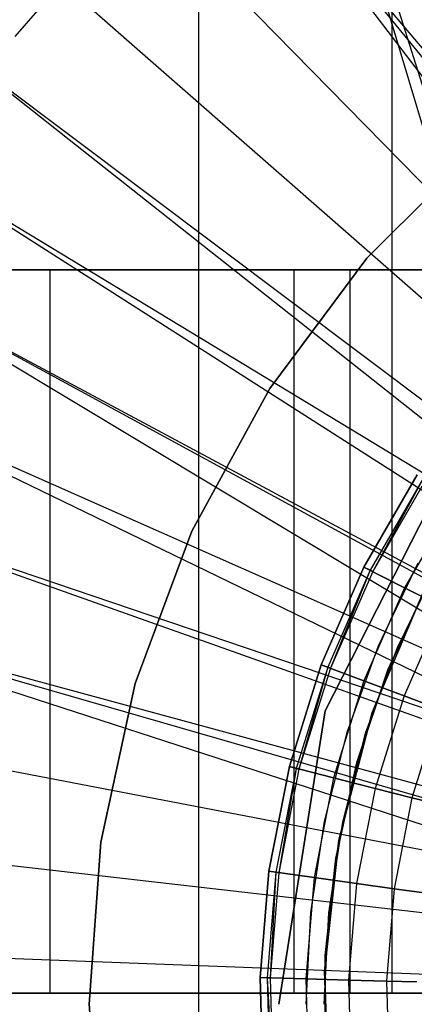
# Model space of a CAD drawing. Extents: x 0.1 to 20.1, y -10 to 10.
# Tile 55 of 127: x 9.432 to 9.65, y 0 to 0.545. Entities that reach past the tile are written whole.
import ezdxf

# ---------------------------------------------------------------- set-up
doc = ezdxf.new("R2010")
doc.units = 0
doc.header["$LTSCALE"] = 2.54
doc.layers.get('0').update_dxf_attribs({"linetype": 'CONTINUOUS'})

# ---------------------------------------------------------------- blocks, each defined once
blk = doc.blocks.new('DROPS_COLOR_E_STL')
at = {"color": 0}
for p, q in [((9.53074, 0.9, 26.45159), (9.80257, 0.03922, 26.48123)), ((9.53074, 0.9, 18.53302), (9.80258, 0.03924, 18.50337)), ((9.8, 0, 18.50357), (9.53074, 0.9, 18.53302)), ((9.53074, 0.9, 18.53302), (9.80258, 0.03924, 18.50337)), ((9.53074, -0.9, 18.53302), (9.53074, 0.9, 18.53302)), ((9.8, 0, 18.50357), (9.53074, 0.9, 18.53302)), ((9.53074, -0.9, 18.53302), (9.53074, 0.9, 18.53302)), ((9.53074, -0.9, 26.45159), (9.53074, 0.9, 26.45159)), ((9.53074, -0.9, 26.45159), (9.53074, 0.9, 26.45159)), ((9.8, 0, 26.48104), (9.53074, 0.9, 26.45159)), ((9.8, 0, 26.48104), (9.53074, 0.9, 26.45159)), ((9.53074, 0.9, 26.45159), (9.80257, 0.03922, 26.48123)), ((9.63777, 0.0062, 33.16094), (9.63777, 0.8062, 33.16094)), ((9.63777, 0.0062, 33.16094), (9.63777, 0.8062, 33.16094)), ((9.63777, 0.0062, 45.97662), (9.63777, 0.8062, 45.97662)), ((9.63777, 0.0062, 45.97662), (9.63777, 0.8062, 45.97662)), ((9.52971, 0.67675, 14.69615), (9.87711, 0.2645, 15.46608)), ((9.85775, 0.24688, 15.46608), (9.52971, 0.67675, 14.69615)), ((9.85775, 0.24688, 15.46608), (9.52971, 0.67675, 14.69615)), ((9.87063, 0.2589, 15.46608), (9.52971, 0.67675, 14.69615)), ((9.87063, 0.2589, 15.46608), (9.52971, 0.67675, 14.69615)), ((9.52971, 0.67675, 14.69615), (9.87711, 0.2645, 15.46608)), ((9.85775, 0.24688, 15.46608), (9.48016, 0.63168, 14.69615)), ((9.85775, 0.24688, 15.46608), (9.48016, 0.63168, 14.69615)), ((9.47078, 0.58383, 14.61615), (9.42891, 0.53518, 14.61615)), ((9.47078, 0.58383, 14.61615), (9.42891, 0.53518, 14.61615)), ((9.83977, 0.22785, 15.46608), (9.43416, 0.583, 14.69615)), ((9.83977, 0.22785, 15.46608), (9.43416, 0.583, 14.69615)), ((9.82328, 0.20752, 15.46608), (9.39198, 0.53097, 14.69615)), ((9.81534, 0.19649, 15.46608), (9.39198, 0.53097, 14.69615)), ((9.81534, 0.19649, 15.46608), (9.39198, 0.53097, 14.69615)), ((9.82328, 0.20752, 15.46608), (9.39198, 0.53097, 14.69615)), ((9.80838, 0.186, 15.46608), (9.35385, 0.4759, 14.69615)), ((9.80838, 0.186, 15.46608), (9.35385, 0.4759, 14.69615)), ((9.81534, 0.19649, 15.46608), (9.35385, 0.4759, 14.69615)), ((9.81534, 0.19649, 15.46608), (9.35385, 0.4759, 14.69615)), ((9.68744, 0.47612, 164.411), (9.62388, 0.41256, 164.411)), ((9.62388, 0.41256, 164.511), (9.68744, 0.47612, 164.511)), ((9.62388, 0.41256, 164.511), (9.68744, 0.47612, 164.511)), ((9.68744, 0.47612, 164.411), (9.62388, 0.41256, 164.411)), ((9.79515, 0.16341, 15.46608), (9.31999, 0.41811, 14.69615)), ((9.31999, 0.41811, 14.69615), (9.79373, 0.16074, 15.46608)), ((9.79515, 0.16341, 15.46608), (9.31999, 0.41811, 14.69615)), ((9.31999, 0.41811, 14.69615), (9.79373, 0.16074, 15.46608)), ((9.31999, 0.41811, 14.69615), (9.78366, 0.13989, 15.46608)), ((9.31999, 0.41811, 14.69615), (9.78366, 0.13989, 15.46608)), ((9.62388, 0.41256, 164.411), (9.57001, 0.3406, 164.411)), ((9.57001, 0.3406, 164.511), (9.62388, 0.41256, 164.511)), ((9.57001, 0.3406, 164.511), (9.62388, 0.41256, 164.511)), ((9.62388, 0.41256, 164.411), (9.57001, 0.3406, 164.411)), ((9.62388, 0.41256, 164.411), (9.62388, 0.41256, 164.511)), ((9.62388, 0.41256, 164.411), (9.62388, 0.41256, 164.511)), ((9.28035, 0.4062, 31.60432), (9.4485, 0.4062, 31.35889)), ((9.4485, 0.4062, 47.77867), (9.28035, 0.4062, 47.53324)), ((9.28035, 0.4062, 31.60432), (9.4485, 0.4062, 31.35889)), ((9.4485, 0.4062, 47.77867), (9.28035, 0.4062, 47.53324)), ((9.61442, 0.4062, 32.50135), (9.31455, 0.4062, 32.756)), ((9.31455, 0.4062, 46.38156), (9.61442, 0.4062, 46.63621)), ((9.31455, 0.4062, 46.38156), (9.61442, 0.4062, 46.63621)), ((9.61442, 0.4062, 32.50135), (9.31455, 0.4062, 32.756)), ((9.4485, 0.4062, 31.35889), (9.58352, 0.4062, 31.0938)), ((9.58352, 0.4062, 48.04376), (9.4485, 0.4062, 47.77867)), ((9.4485, 0.0062, 31.35889), (9.4485, 0.4062, 31.35889)), ((9.4485, 0.4062, 31.35889), (9.58352, 0.4062, 31.0938)), ((9.4485, 0.0062, 31.35889), (9.4485, 0.4062, 31.35889)), ((9.4485, 0.0062, 47.77867), (9.4485, 0.4062, 47.77867)), ((9.58352, 0.4062, 48.04376), (9.4485, 0.4062, 47.77867)), ((9.4485, 0.0062, 47.77867), (9.4485, 0.4062, 47.77867)), ((9.58352, 0.4062, 31.0938), (9.68315, 0.4062, 30.81348)), ((9.68315, 0.4062, 48.32408), (9.58352, 0.4062, 48.04376)), ((9.58352, 0.0062, 31.0938), (9.58352, 0.4062, 31.0938)), ((9.58352, 0.4062, 31.0938), (9.68315, 0.4062, 30.81348)), ((9.58352, 0.0062, 31.0938), (9.58352, 0.4062, 31.0938)), ((9.58352, 0.0062, 48.04376), (9.58352, 0.4062, 48.04376)), ((9.68315, 0.4062, 48.32408), (9.58352, 0.4062, 48.04376)), ((9.58352, 0.0062, 48.04376), (9.58352, 0.4062, 48.04376)), ((9.81991, 0.4062, 32.30122), (9.61442, 0.4062, 32.50135)), ((9.61442, 0.4062, 46.63621), (9.81991, 0.4062, 46.83633)), ((9.61442, 0.4062, 46.63621), (9.61442, 0.0062, 46.63621)), ((9.61442, 0.4062, 46.63621), (9.81991, 0.4062, 46.83633)), ((9.61442, 0.4062, 46.63621), (9.61442, 0.0062, 46.63621)), ((9.61442, 0.4062, 32.50135), (9.61442, 0.0062, 32.50135)), ((9.61442, 0.4062, 32.50135), (9.61442, 0.0062, 32.50135)), ((9.81991, 0.4062, 32.30122), (9.61442, 0.4062, 32.50135)), ((9.29061, 0.35792, 14.69615), (9.78366, 0.13989, 15.46608)), ((9.29061, 0.35792, 14.69615), (9.78366, 0.13989, 15.46608)), ((9.29061, 0.35792, 14.69615), (9.77659, 0.12265, 15.46608)), ((9.29061, 0.35792, 14.69615), (9.77659, 0.12265, 15.46608)), ((9.57001, 0.3406, 164.411), (9.52693, 0.26171, 164.411)), ((9.52693, 0.26171, 164.511), (9.57001, 0.3406, 164.511)), ((9.52693, 0.26171, 164.511), (9.57001, 0.3406, 164.511)), ((9.57001, 0.3406, 164.411), (9.52693, 0.26171, 164.411)), ((9.57001, 0.3406, 164.411), (9.57001, 0.3406, 164.511)), ((9.57001, 0.3406, 164.411), (9.57001, 0.3406, 164.511)), ((9.6007, 0.16223, 14.69615), (9.67527, 0.30859, 14.69615)), ((9.67527, 0.30859, 14.61615), (9.6007, 0.16223, 14.61615)), ((9.6007, 0.16223, 14.69615), (9.67527, 0.30859, 14.69615)), ((9.67527, 0.30859, 14.61615), (9.6007, 0.16223, 14.61615)), ((9.26586, 0.29568, 14.69615), (9.77659, 0.12265, 15.46608)), ((9.26586, 0.29568, 14.69615), (9.77659, 0.12265, 15.46608)), ((9.26586, 0.29568, 14.69615), (9.77399, 0.11556, 15.46608)), ((9.26586, 0.29568, 14.69615), (9.77399, 0.11556, 15.46608)), ((9.6222, 0.2418, 164.4), (9.6517, 0.29289, 164.4)), ((9.6517, 0.29289, 164.3), (9.6222, 0.2418, 164.3)), ((9.6222, 0.2418, 164.511), (9.6517, 0.29289, 164.511)), ((9.6517, 0.29289, 164.3), (9.6222, 0.2418, 164.3)), ((9.6222, 0.2418, 164.511), (9.6517, 0.29289, 164.511)), ((9.6517, 0.29289, 164.411), (9.6222, 0.2418, 164.411)), ((9.6517, 0.29289, 164.411), (9.6222, 0.2418, 164.411)), ((9.6222, 0.2418, 164.4), (9.6517, 0.29289, 164.4)), ((9.65495, 0.29076, 164.40939), (9.62567, 0.24004, 164.40939)), ((9.65495, 0.29076, 164.40939), (9.62567, 0.24004, 164.40939)), ((9.65495, 0.29076, 164.40161), (9.62567, 0.24004, 164.40161)), ((9.65495, 0.29076, 164.40161), (9.62567, 0.24004, 164.40161)), ((9.65495, 0.29076, 164.40161), (9.6271, 0.23931, 164.40551)), ((9.6563, 0.28988, 164.40551), (9.6271, 0.23931, 164.40551)), ((9.67283, 0.27908, 164.30306), (9.64473, 0.2304, 164.30306)), ((9.67283, 0.27908, 164.30306), (9.64473, 0.2304, 164.30306)), ((9.67283, 0.27908, 164.50793), (9.64473, 0.2304, 164.50793)), ((9.67283, 0.27908, 164.50793), (9.64473, 0.2304, 164.50793)), ((9.52693, 0.26171, 164.411), (9.49552, 0.17749, 164.411)), ((9.49552, 0.17749, 164.511), (9.52693, 0.26171, 164.511)), ((9.49552, 0.17749, 164.511), (9.52693, 0.26171, 164.511)), ((9.52693, 0.26171, 164.411), (9.49552, 0.17749, 164.411)), ((9.52693, 0.26171, 164.411), (9.52693, 0.26171, 164.511)), ((9.52693, 0.26171, 164.411), (9.52693, 0.26171, 164.511)), ((9.5985, 0.18777, 164.4), (9.6222, 0.2418, 164.4)), ((9.6222, 0.2418, 164.3), (9.5985, 0.18777, 164.3)), ((9.5985, 0.18777, 164.511), (9.6222, 0.2418, 164.511)), ((9.6222, 0.2418, 164.3), (9.5985, 0.18777, 164.3)), ((9.5985, 0.18777, 164.511), (9.6222, 0.2418, 164.511)), ((9.6222, 0.2418, 164.411), (9.5985, 0.18777, 164.411)), ((9.6222, 0.2418, 164.411), (9.5985, 0.18777, 164.411)), ((9.5985, 0.18777, 164.4), (9.6222, 0.2418, 164.4)), ((9.62567, 0.24004, 164.40939), (9.60214, 0.1864, 164.40939)), ((9.62567, 0.24004, 164.40939), (9.60214, 0.1864, 164.40939)), ((9.62567, 0.24004, 164.40161), (9.60214, 0.1864, 164.40161)), ((9.62567, 0.24004, 164.40161), (9.60214, 0.1864, 164.40161)), ((9.62567, 0.24004, 164.40161), (9.60365, 0.18584, 164.40551)), ((9.64473, 0.2304, 164.30306), (9.6222, 0.2418, 164.3)), ((9.64473, 0.2304, 164.30306), (9.6222, 0.2418, 164.3)), ((9.6222, 0.2418, 164.511), (9.64473, 0.2304, 164.50793)), ((9.6222, 0.2418, 164.511), (9.64473, 0.2304, 164.50793)), ((9.62567, 0.24004, 164.40939), (9.6222, 0.2418, 164.411)), ((9.62567, 0.24004, 164.40939), (9.6222, 0.2418, 164.411)), ((9.6222, 0.2418, 164.4), (9.62567, 0.24004, 164.40161)), ((9.6222, 0.2418, 164.4), (9.62567, 0.24004, 164.40161)), ((9.6271, 0.23931, 164.40551), (9.62567, 0.24004, 164.40939)), ((9.6271, 0.23931, 164.40551), (9.62567, 0.24004, 164.40939)), ((9.62567, 0.24004, 164.40161), (9.6271, 0.23931, 164.40551)), ((9.65211, 0.24391, 14.69615), (9.63005, 0.1981, 14.69615)), ((9.65211, 0.24391, 14.61615), (9.63005, 0.1981, 14.61615)), ((9.65211, 0.24391, 14.69615), (9.63005, 0.1981, 14.69615)), ((9.65211, 0.24391, 14.61615), (9.63005, 0.1981, 14.61615)), ((9.66283, 0.24265, 14.61615), (9.64052, 0.19718, 14.61615)), ((9.66283, 0.24265, 14.06615), (9.64052, 0.19718, 14.06615)), ((9.66283, 0.24265, 14.61615), (9.64052, 0.19718, 14.61615)), ((9.66283, 0.24265, 14.06615), (9.64052, 0.19718, 14.06615)), ((9.6271, 0.23931, 164.40551), (9.60365, 0.18584, 164.40551)), ((9.65824, 0.2342, 29.5168), (9.63551, 0.18507, 29.5168)), ((9.63551, 0.18507, 26.5168), (9.65824, 0.2342, 26.5168)), ((9.65824, 0.2342, 29.5168), (9.63551, 0.18507, 29.5168)), ((9.63551, 0.18507, 26.5168), (9.65824, 0.2342, 26.5168)), ((9.65824, 0.2342, 18.47915), (9.63551, 0.18507, 18.47915)), ((9.63551, 0.18507, 15.47915), (9.65824, 0.2342, 15.47915)), ((9.65824, 0.2342, 18.47915), (9.63551, 0.18507, 18.47915)), ((9.63551, 0.18507, 15.47915), (9.65824, 0.2342, 15.47915)), ((9.24588, 0.23175, 14.69615), (9.76618, 0.09058, 15.46608)), ((9.76029, 0.06507, 15.46608), (9.24588, 0.23175, 14.69615)), ((9.76029, 0.06507, 15.46608), (9.24588, 0.23175, 14.69615)), ((9.76416, 0.08278, 15.46608), (9.24588, 0.23175, 14.69615)), ((9.76416, 0.08278, 15.46608), (9.24588, 0.23175, 14.69615)), ((9.24588, 0.23175, 14.69615), (9.76618, 0.09058, 15.46608)), ((9.64473, 0.2304, 164.30306), (9.62214, 0.17891, 164.30306)), ((9.64473, 0.2304, 164.30306), (9.62214, 0.17891, 164.30306)), ((9.64473, 0.2304, 164.50793), (9.62214, 0.17891, 164.50793)), ((9.64473, 0.2304, 164.50793), (9.62214, 0.17891, 164.50793)), ((9.66594, 0.21966, 164.31208), (9.64473, 0.2304, 164.30306)), ((9.66594, 0.21966, 164.31208), (9.64473, 0.2304, 164.30306)), ((9.64473, 0.2304, 164.50793), (9.66594, 0.21966, 164.49891)), ((9.64473, 0.2304, 164.50793), (9.66594, 0.21966, 164.49891)), ((9.62678, 0.16144, 13.34871), (9.65533, 0.22862, 13.34871)), ((9.65533, 0.22862, 13.29872), (9.62678, 0.16144, 13.29872)), ((9.62678, 0.16144, 13.34871), (9.65533, 0.22862, 13.34871)), ((9.65533, 0.22862, 13.29872), (9.62678, 0.16144, 13.29872)), ((9.66594, 0.21966, 164.31208), (9.64441, 0.17058, 164.31208)), ((9.66594, 0.21966, 164.31208), (9.64441, 0.17058, 164.31208)), ((9.66594, 0.21966, 164.49891), (9.64441, 0.17058, 164.49891)), ((9.66594, 0.21966, 164.49891), (9.64441, 0.17058, 164.49891)), ((9.63005, 0.1981, 14.69615), (9.61266, 0.15033, 14.69615)), ((9.63005, 0.1981, 14.61615), (9.61266, 0.15033, 14.61615)), ((9.63005, 0.1981, 14.69615), (9.61266, 0.15033, 14.69615)), ((9.63005, 0.1981, 14.61615), (9.61266, 0.15033, 14.61615)), ((9.64052, 0.19718, 14.61615), (9.62293, 0.14968, 14.61615)), ((9.64052, 0.19718, 14.06615), (9.62293, 0.14968, 14.06615)), ((9.64052, 0.19718, 14.61615), (9.62293, 0.14968, 14.61615)), ((9.64052, 0.19718, 14.06615), (9.62293, 0.14968, 14.06615)), ((9.63005, 0.1981, 14.61615), (9.63005, 0.1981, 14.69615)), ((9.63005, 0.1981, 14.61615), (9.63005, 0.1981, 14.69615)), ((9.64052, 0.19718, 14.06615), (9.64052, 0.19718, 14.61615)), ((9.64052, 0.19718, 14.06615), (9.64052, 0.19718, 14.61615)), ((9.58089, 0.13146, 164.4), (9.5985, 0.18777, 164.4)), ((9.5985, 0.18777, 164.3), (9.58089, 0.13146, 164.3)), ((9.58089, 0.13146, 164.511), (9.5985, 0.18777, 164.511)), ((9.5985, 0.18777, 164.3), (9.58089, 0.13146, 164.3)), ((9.58089, 0.13146, 164.511), (9.5985, 0.18777, 164.511)), ((9.5985, 0.18777, 164.411), (9.58089, 0.13146, 164.411)), ((9.5985, 0.18777, 164.411), (9.58089, 0.13146, 164.411)), ((9.58089, 0.13146, 164.4), (9.5985, 0.18777, 164.4)), ((9.60214, 0.1864, 164.40939), (9.58466, 0.1305, 164.40939)), ((9.60214, 0.1864, 164.40939), (9.58466, 0.1305, 164.40939)), ((9.60214, 0.1864, 164.40161), (9.58466, 0.1305, 164.40161)), ((9.60214, 0.1864, 164.40161), (9.58466, 0.1305, 164.40161)), ((9.60214, 0.1864, 164.40161), (9.58622, 0.13011, 164.40551)), ((9.60365, 0.18584, 164.40551), (9.58622, 0.13011, 164.40551)), ((9.62214, 0.17891, 164.30306), (9.5985, 0.18777, 164.3)), ((9.62214, 0.17891, 164.30306), (9.5985, 0.18777, 164.3)), ((9.5985, 0.18777, 164.511), (9.62214, 0.17891, 164.50793)), ((9.5985, 0.18777, 164.511), (9.62214, 0.17891, 164.50793)), ((9.60214, 0.1864, 164.40939), (9.5985, 0.18777, 164.411)), ((9.60214, 0.1864, 164.40939), (9.5985, 0.18777, 164.411)), ((9.5985, 0.18777, 164.4), (9.60214, 0.1864, 164.40161)), ((9.5985, 0.18777, 164.4), (9.60214, 0.1864, 164.40161)), ((9.60365, 0.18584, 164.40551), (9.60214, 0.1864, 164.40939)), ((9.60365, 0.18584, 164.40551), (9.60214, 0.1864, 164.40939)), ((9.60214, 0.1864, 164.40161), (9.60365, 0.18584, 164.40551)), ((9.63551, 0.18507, 29.5168), (9.61822, 0.13376, 29.5168)), ((9.61822, 0.13376, 26.5168), (9.63551, 0.18507, 26.5168)), ((9.63551, 0.18507, 29.5168), (9.61822, 0.13376, 29.5168)), ((9.61822, 0.13376, 26.5168), (9.63551, 0.18507, 26.5168)), ((9.63551, 0.18507, 18.47915), (9.61822, 0.13376, 18.47915)), ((9.61822, 0.13376, 15.47915), (9.63551, 0.18507, 15.47915)), ((9.63551, 0.18507, 18.47915), (9.61822, 0.13376, 18.47915)), ((9.61822, 0.13376, 15.47915), (9.63551, 0.18507, 15.47915)), ((9.63551, 0.18507, 29.5168), (9.63551, 0.18507, 26.5168)), ((9.63551, 0.18507, 29.5168), (9.63551, 0.18507, 26.5168)), ((9.63551, 0.18507, 18.47915), (9.63551, 0.18507, 15.47915)), ((9.63551, 0.18507, 18.47915), (9.63551, 0.18507, 15.47915)), ((9.49552, 0.17749, 164.411), (9.47641, 0.08966, 164.411)), ((9.47641, 0.08966, 164.511), (9.49552, 0.17749, 164.511)), ((9.47641, 0.08966, 164.511), (9.49552, 0.17749, 164.511)), ((9.49552, 0.17749, 164.411), (9.47641, 0.08966, 164.411)), ((9.49552, 0.17749, 164.411), (9.49552, 0.17749, 164.511)), ((9.49552, 0.17749, 164.411), (9.49552, 0.17749, 164.511)), ((9.62214, 0.17891, 164.30306), (9.60536, 0.12526, 164.30306)), ((9.62214, 0.17891, 164.30306), (9.60536, 0.12526, 164.30306)), ((9.62214, 0.17891, 164.50793), (9.60536, 0.12526, 164.50793)), ((9.62214, 0.17891, 164.50793), (9.60536, 0.12526, 164.50793)), ((9.64441, 0.17058, 164.31208), (9.62214, 0.17891, 164.30306)), ((9.64441, 0.17058, 164.31208), (9.62214, 0.17891, 164.30306)), ((9.62214, 0.17891, 164.50793), (9.64441, 0.17058, 164.49891)), ((9.62214, 0.17891, 164.50793), (9.64441, 0.17058, 164.49891)), ((9.64441, 0.17058, 164.31208), (9.62841, 0.11942, 164.31208)), ((9.64441, 0.17058, 164.31208), (9.62841, 0.11942, 164.31208)), ((9.64441, 0.17058, 164.49891), (9.62841, 0.11942, 164.49891)), ((9.64441, 0.17058, 164.49891), (9.62841, 0.11942, 164.49891)), ((9.66402, 0.16324, 164.32654), (9.64441, 0.17058, 164.31208)), ((9.66402, 0.16324, 164.32654), (9.64441, 0.17058, 164.31208)), ((9.64441, 0.17058, 164.49891), (9.66402, 0.16324, 164.48447)), ((9.64441, 0.17058, 164.49891), (9.66402, 0.16324, 164.48447)), ((9.76029, 0.06507, 15.46608), (9.2308, 0.16649, 14.69615)), ((9.76029, 0.06507, 15.46608), (9.2308, 0.16649, 14.69615)), ((9.575, 0, 14.69615), (9.6007, 0.16223, 14.69615)), ((9.6007, 0.16223, 14.61615), (9.575, 0, 14.61615)), ((9.575, 0, 14.69615), (9.6007, 0.16223, 14.69615)), ((9.6007, 0.16223, 14.61615), (9.575, 0, 14.61615)), ((9.6007, 0.16223, 14.69615), (9.6007, 0.16223, 14.61615)), ((9.6007, 0.16223, 14.69615), (9.6007, 0.16223, 14.61615)), ((9.60832, 0.09082, 13.34871), (9.62678, 0.16144, 13.34871)), ((9.62678, 0.16144, 13.29872), (9.60832, 0.09082, 13.29872)), ((9.60832, 0.09082, 13.34871), (9.62678, 0.16144, 13.34871)), ((9.62678, 0.16144, 13.29872), (9.60832, 0.09082, 13.29872)), ((9.62678, 0.16144, 13.34871), (9.62678, 0.16144, 13.29872)), ((9.62678, 0.16144, 13.34871), (9.62678, 0.16144, 13.29872)), ((9.66402, 0.16324, 164.32654), (9.6487, 0.11428, 164.32654)), ((9.66402, 0.16324, 164.32654), (9.6487, 0.11428, 164.32654)), ((9.66402, 0.16324, 164.48447), (9.6487, 0.11428, 164.48447)), ((9.66402, 0.16324, 164.48447), (9.6487, 0.11428, 164.48447)), ((9.61266, 0.15033, 14.69615), (9.60011, 0.10105, 14.69615)), ((9.61266, 0.15033, 14.61615), (9.60011, 0.10105, 14.61615)), ((9.61266, 0.15033, 14.69615), (9.60011, 0.10105, 14.69615)), ((9.61266, 0.15033, 14.61615), (9.60011, 0.10105, 14.61615)), ((9.62293, 0.14968, 14.61615), (9.61023, 0.10065, 14.61615)), ((9.62293, 0.14968, 14.06615), (9.61023, 0.10065, 14.06615)), ((9.62293, 0.14968, 14.61615), (9.61023, 0.10065, 14.61615)), ((9.62293, 0.14968, 14.06615), (9.61023, 0.10065, 14.06615)), ((9.61266, 0.15033, 14.61615), (9.61266, 0.15033, 14.69615)), ((9.61266, 0.15033, 14.61615), (9.61266, 0.15033, 14.69615)), ((9.62293, 0.14968, 14.06615), (9.62293, 0.14968, 14.61615)), ((9.62293, 0.14968, 14.06615), (9.62293, 0.14968, 14.61615)), ((9.56957, 0.07355, 164.4), (9.58089, 0.13146, 164.4)), ((9.58089, 0.13146, 164.3), (9.56957, 0.07355, 164.3)), ((9.56957, 0.07355, 164.511), (9.58089, 0.13146, 164.511)), ((9.58089, 0.13146, 164.3), (9.56957, 0.07355, 164.3)), ((9.56957, 0.07355, 164.511), (9.58089, 0.13146, 164.511)), ((9.58089, 0.13146, 164.411), (9.56957, 0.07355, 164.411)), ((9.58089, 0.13146, 164.411), (9.56957, 0.07355, 164.411)), ((9.56957, 0.07355, 164.4), (9.58089, 0.13146, 164.4)), ((9.60536, 0.12526, 164.30306), (9.58089, 0.13146, 164.3)), ((9.60536, 0.12526, 164.30306), (9.58089, 0.13146, 164.3)), ((9.58089, 0.13146, 164.511), (9.60536, 0.12526, 164.50793)), ((9.58089, 0.13146, 164.511), (9.60536, 0.12526, 164.50793)), ((9.58466, 0.1305, 164.40939), (9.58089, 0.13146, 164.411)), ((9.58466, 0.1305, 164.40939), (9.58089, 0.13146, 164.411)), ((9.58089, 0.13146, 164.4), (9.58466, 0.1305, 164.40161)), ((9.58089, 0.13146, 164.4), (9.58466, 0.1305, 164.40161)), ((9.61822, 0.13376, 29.5168), (9.60659, 0.08089, 29.5168)), ((9.60659, 0.08089, 26.5168), (9.61822, 0.13376, 26.5168)), ((9.61822, 0.13376, 29.5168), (9.60659, 0.08089, 29.5168)), ((9.60659, 0.08089, 26.5168), (9.61822, 0.13376, 26.5168)), ((9.61822, 0.13376, 18.47915), (9.60659, 0.08089, 18.47915)), ((9.60659, 0.08089, 15.47915), (9.61822, 0.13376, 15.47915)), ((9.61822, 0.13376, 18.47915), (9.60659, 0.08089, 18.47915)), ((9.60659, 0.08089, 15.47915), (9.61822, 0.13376, 15.47915)), ((9.61822, 0.13376, 29.5168), (9.61822, 0.13376, 26.5168)), ((9.61822, 0.13376, 29.5168), (9.61822, 0.13376, 26.5168)), ((9.61822, 0.13376, 18.47915), (9.61822, 0.13376, 15.47915)), ((9.61822, 0.13376, 18.47915), (9.61822, 0.13376, 15.47915)), ((9.58466, 0.1305, 164.40939), (9.57343, 0.07302, 164.40939)), ((9.58466, 0.1305, 164.40939), (9.57343, 0.07302, 164.40939)), ((9.58466, 0.1305, 164.40161), (9.57343, 0.07302, 164.40161)), ((9.58466, 0.1305, 164.40161), (9.57343, 0.07302, 164.40161)), ((9.58466, 0.1305, 164.40161), (9.57502, 0.0728, 164.40551)), ((9.58622, 0.13011, 164.40551), (9.57502, 0.0728, 164.40551)), ((9.58622, 0.13011, 164.40551), (9.58466, 0.1305, 164.40939)), ((9.58622, 0.13011, 164.40551), (9.58466, 0.1305, 164.40939)), ((9.58466, 0.1305, 164.40161), (9.58622, 0.13011, 164.40551)), ((9.60536, 0.12526, 164.30306), (9.59458, 0.07008, 164.30306)), ((9.60536, 0.12526, 164.30306), (9.59458, 0.07008, 164.30306)), ((9.60536, 0.12526, 164.50793), (9.59458, 0.07008, 164.50793)), ((9.60536, 0.12526, 164.50793), (9.59458, 0.07008, 164.50793)), ((9.62841, 0.11942, 164.31208), (9.60536, 0.12526, 164.30306)), ((9.62841, 0.11942, 164.31208), (9.60536, 0.12526, 164.30306)), ((9.60536, 0.12526, 164.50793), (9.62841, 0.11942, 164.49891)), ((9.60536, 0.12526, 164.50793), (9.62841, 0.11942, 164.49891)), ((9.62841, 0.11942, 164.31208), (9.61814, 0.06682, 164.31208)), ((9.62841, 0.11942, 164.31208), (9.61814, 0.06682, 164.31208)), ((9.62841, 0.11942, 164.49891), (9.61814, 0.06682, 164.49891)), ((9.62841, 0.11942, 164.49891), (9.61814, 0.06682, 164.49891)), ((9.6487, 0.11428, 164.32654), (9.62841, 0.11942, 164.31208)), ((9.6487, 0.11428, 164.32654), (9.62841, 0.11942, 164.31208)), ((9.62841, 0.11942, 164.49891), (9.6487, 0.11428, 164.48447)), ((9.62841, 0.11942, 164.49891), (9.6487, 0.11428, 164.48447)), ((9.6487, 0.11428, 164.32654), (9.63887, 0.06394, 164.32654)), ((9.6487, 0.11428, 164.32654), (9.63887, 0.06394, 164.32654)), ((9.6487, 0.11428, 164.48447), (9.63887, 0.06394, 164.48447)), ((9.6487, 0.11428, 164.48447), (9.63887, 0.06394, 164.48447)), ((9.66505, 0.11014, 164.34557), (9.6487, 0.11428, 164.32654)), ((9.66505, 0.11014, 164.34557), (9.6487, 0.11428, 164.32654)), ((9.6487, 0.11428, 164.48447), (9.66505, 0.11014, 164.46543)), ((9.6487, 0.11428, 164.48447), (9.66505, 0.11014, 164.46543)), ((9.2207, 0.10028, 14.69615), (9.75634, 0.03919, 15.46608)), ((9.2207, 0.10028, 14.69615), (9.75634, 0.03919, 15.46608)), ((9.60011, 0.10105, 14.69615), (9.59253, 0.05078, 14.69615)), ((9.60011, 0.10105, 14.61615), (9.59253, 0.05078, 14.61615)), ((9.60011, 0.10105, 14.69615), (9.59253, 0.05078, 14.69615)), ((9.60011, 0.10105, 14.61615), (9.59253, 0.05078, 14.61615)), ((9.60011, 0.10105, 14.61615), (9.60011, 0.10105, 14.69615)), ((9.60011, 0.10105, 14.61615), (9.60011, 0.10105, 14.69615)), ((9.61023, 0.10065, 14.61615), (9.60257, 0.05058, 14.61615)), ((9.61023, 0.10065, 14.06615), (9.60257, 0.05058, 14.06615)), ((9.61023, 0.10065, 14.61615), (9.60257, 0.05058, 14.61615)), ((9.61023, 0.10065, 14.06615), (9.60257, 0.05058, 14.06615)), ((9.61023, 0.10065, 14.06615), (9.61023, 0.10065, 14.61615)), ((9.61023, 0.10065, 14.06615), (9.61023, 0.10065, 14.61615)), ((9.47641, 0.08966, 164.411), (9.47, 0, 164.411)), ((9.47, 0, 164.511), (9.47641, 0.08966, 164.511)), ((9.47, 0, 164.511), (9.47641, 0.08966, 164.511)), ((9.47641, 0.08966, 164.411), (9.47, 0, 164.411)), ((9.47641, 0.08966, 164.411), (9.47641, 0.08966, 164.511)), ((9.47641, 0.08966, 164.411), (9.47641, 0.08966, 164.511)), ((9.60033, 0.01826, 13.34871), (9.60832, 0.09082, 13.34871)), ((9.60832, 0.09082, 13.29872), (9.60033, 0.01826, 13.29872)), ((9.60033, 0.01826, 13.34871), (9.60832, 0.09082, 13.34871)), ((9.60832, 0.09082, 13.29872), (9.60033, 0.01826, 13.29872)), ((9.60832, 0.09082, 13.34871), (9.60832, 0.09082, 13.29872)), ((9.60832, 0.09082, 13.34871), (9.60832, 0.09082, 13.29872)), ((9.60659, 0.08089, 29.5168), (9.60073, 0.02707, 29.5168)), ((9.60073, 0.02707, 26.5168), (9.60659, 0.08089, 26.5168)), ((9.60659, 0.08089, 29.5168), (9.60073, 0.02707, 29.5168)), ((9.60073, 0.02707, 26.5168), (9.60659, 0.08089, 26.5168)), ((9.60659, 0.08089, 18.47915), (9.60073, 0.02707, 18.47915)), ((9.60073, 0.02707, 15.47915), (9.60659, 0.08089, 15.47915)), ((9.60659, 0.08089, 18.47915), (9.60073, 0.02707, 18.47915)), ((9.60073, 0.02707, 15.47915), (9.60659, 0.08089, 15.47915)), ((9.60659, 0.08089, 29.5168), (9.60659, 0.08089, 26.5168)), ((9.60659, 0.08089, 29.5168), (9.60659, 0.08089, 26.5168)), ((9.60659, 0.08089, 18.47915), (9.60659, 0.08089, 15.47915)), ((9.60659, 0.08089, 18.47915), (9.60659, 0.08089, 15.47915)), ((9.5647, 0.01476, 164.4), (9.56957, 0.07355, 164.4)), ((9.56957, 0.07355, 164.3), (9.5647, 0.01476, 164.3)), ((9.5647, 0.01476, 164.511), (9.56957, 0.07355, 164.511)), ((9.56957, 0.07355, 164.3), (9.5647, 0.01476, 164.3)), ((9.5647, 0.01476, 164.511), (9.56957, 0.07355, 164.511)), ((9.56957, 0.07355, 164.411), (9.5647, 0.01476, 164.411)), ((9.56957, 0.07355, 164.411), (9.5647, 0.01476, 164.411)), ((9.5647, 0.01476, 164.4), (9.56957, 0.07355, 164.4)), ((9.57343, 0.07302, 164.40939), (9.56859, 0.01465, 164.40939)), ((9.57343, 0.07302, 164.40939), (9.56859, 0.01465, 164.40939)), ((9.57343, 0.07302, 164.40161), (9.56859, 0.01465, 164.40161)), ((9.57343, 0.07302, 164.40161), (9.56859, 0.01465, 164.40161)), ((9.59458, 0.07008, 164.30306), (9.56957, 0.07355, 164.3)), ((9.59458, 0.07008, 164.30306), (9.56957, 0.07355, 164.3)), ((9.56957, 0.07355, 164.511), (9.59458, 0.07008, 164.50793)), ((9.56957, 0.07355, 164.511), (9.59458, 0.07008, 164.50793)), ((9.57343, 0.07302, 164.40939), (9.56957, 0.07355, 164.411)), ((9.57343, 0.07302, 164.40939), (9.56957, 0.07355, 164.411)), ((9.56957, 0.07355, 164.4), (9.57343, 0.07302, 164.40161)), ((9.56957, 0.07355, 164.4), (9.57343, 0.07302, 164.40161)), ((9.57343, 0.07302, 164.40161), (9.5702, 0.0146, 164.40551)), ((9.57502, 0.0728, 164.40551), (9.5702, 0.0146, 164.40551)), ((9.57502, 0.0728, 164.40551), (9.57343, 0.07302, 164.40939)), ((9.57502, 0.0728, 164.40551), (9.57343, 0.07302, 164.40939)), ((9.57343, 0.07302, 164.40161), (9.57502, 0.0728, 164.40551)), ((9.59458, 0.07008, 164.30306), (9.58994, 0.01406, 164.30306)), ((9.59458, 0.07008, 164.30306), (9.58994, 0.01406, 164.30306)), ((9.59458, 0.07008, 164.50793), (9.58994, 0.01406, 164.50793)), ((9.59458, 0.07008, 164.50793), (9.58994, 0.01406, 164.50793)), ((9.61814, 0.06682, 164.31208), (9.59458, 0.07008, 164.30306)), ((9.61814, 0.06682, 164.31208), (9.59458, 0.07008, 164.30306)), ((9.59458, 0.07008, 164.50793), (9.61814, 0.06682, 164.49891)), ((9.59458, 0.07008, 164.50793), (9.61814, 0.06682, 164.49891)), ((9.61814, 0.06682, 164.31208), (9.61371, 0.0134, 164.31208)), ((9.61814, 0.06682, 164.31208), (9.61371, 0.0134, 164.31208)), ((9.61814, 0.06682, 164.49891), (9.61371, 0.0134, 164.49891)), ((9.61814, 0.06682, 164.49891), (9.61371, 0.0134, 164.49891)), ((9.63887, 0.06394, 164.32654), (9.61814, 0.06682, 164.31208)), ((9.63887, 0.06394, 164.32654), (9.61814, 0.06682, 164.31208)), ((9.61814, 0.06682, 164.49891), (9.63887, 0.06394, 164.48447)), ((9.61814, 0.06682, 164.49891), (9.63887, 0.06394, 164.48447)), ((9.63887, 0.06394, 164.32654), (9.63464, 0.01283, 164.32654)), ((9.63887, 0.06394, 164.32654), (9.63464, 0.01283, 164.32654)), ((9.63887, 0.06394, 164.48447), (9.63464, 0.01283, 164.48447)), ((9.63887, 0.06394, 164.48447), (9.63464, 0.01283, 164.48447)), ((9.65558, 0.06163, 164.34557), (9.63887, 0.06394, 164.32654)), ((9.65558, 0.06163, 164.34557), (9.63887, 0.06394, 164.32654)), ((9.63887, 0.06394, 164.48447), (9.65558, 0.06163, 164.46543)), ((9.63887, 0.06394, 164.48447), (9.65558, 0.06163, 164.46543)), ((9.59253, 0.05078, 14.69615), (9.59, 0, 14.69615)), ((9.59253, 0.05078, 14.61615), (9.59, 0, 14.61615)), ((9.59253, 0.05078, 14.69615), (9.59, 0, 14.69615)), ((9.59253, 0.05078, 14.61615), (9.59, 0, 14.61615)), ((9.59253, 0.05078, 14.61615), (9.59253, 0.05078, 14.69615)), ((9.59253, 0.05078, 14.61615), (9.59253, 0.05078, 14.69615)), ((9.60257, 0.05058, 14.61615), (9.6, 0, 14.61615)), ((9.60257, 0.05058, 14.06615), (9.6, 0, 14.06615)), ((9.60257, 0.05058, 14.61615), (9.6, 0, 14.61615)), ((9.60257, 0.05058, 14.06615), (9.6, 0, 14.06615)), ((9.60257, 0.05058, 14.06615), (9.60257, 0.05058, 14.61615)), ((9.60257, 0.05058, 14.06615), (9.60257, 0.05058, 14.61615)), ((9.21563, 0.03349, 14.69615), (9.75436, 0.01309, 15.46608)), ((9.21563, 0.03349, 14.69615), (9.75436, 0.01309, 15.46608)), ((9.60073, 0.02707, 29.5168), (9.60073, -0.02707, 29.5168)), ((9.60073, -0.02707, 26.5168), (9.60073, 0.02707, 26.5168)), ((9.60073, 0.02707, 29.5168), (9.60073, -0.02707, 29.5168)), ((9.60073, 0.02707, 29.5168), (9.60073, 0.02707, 26.5168)), ((9.60073, -0.02707, 26.5168), (9.60073, 0.02707, 26.5168)), ((9.60073, 0.02707, 29.5168), (9.60073, 0.02707, 26.5168)), ((9.60073, 0.02707, 18.47915), (9.60073, -0.02707, 18.47915)), ((9.60073, -0.02707, 15.47915), (9.60073, 0.02707, 15.47915)), ((9.60073, 0.02707, 18.47915), (9.60073, -0.02707, 18.47915)), ((9.60073, 0.02707, 18.47915), (9.60073, 0.02707, 15.47915)), ((9.60073, -0.02707, 15.47915), (9.60073, 0.02707, 15.47915)), ((9.60073, 0.02707, 18.47915), (9.60073, 0.02707, 15.47915)), ((9.603, -0.05469, 13.34871), (9.60033, 0.01826, 13.34871)), ((9.60033, 0.01826, 13.29872), (9.603, -0.05469, 13.29872)), ((9.60033, 0.01826, 13.34871), (9.60033, 0.01826, 13.29872)), ((9.60033, 0.01826, 13.34871), (9.60033, 0.01826, 13.29872)), ((9.603, -0.05469, 13.34871), (9.60033, 0.01826, 13.34871)), ((9.60033, 0.01826, 13.29872), (9.603, -0.05469, 13.29872)), ((9.56633, -0.04422, 164.4), (9.5647, 0.01476, 164.4)), ((9.5647, 0.01476, 164.3), (9.56633, -0.04422, 164.3)), ((9.56633, -0.04422, 164.511), (9.5647, 0.01476, 164.511)), ((9.58994, 0.01406, 164.30306), (9.5647, 0.01476, 164.3)), ((9.5647, 0.01476, 164.3), (9.56633, -0.04422, 164.3)), ((9.58994, 0.01406, 164.30306), (9.5647, 0.01476, 164.3)), ((9.5647, 0.01476, 164.511), (9.58994, 0.01406, 164.50793)), ((9.56633, -0.04422, 164.511), (9.5647, 0.01476, 164.511)), ((9.5647, 0.01476, 164.511), (9.58994, 0.01406, 164.50793)), ((9.5647, 0.01476, 164.411), (9.56633, -0.04422, 164.411)), ((9.56859, 0.01465, 164.40939), (9.5647, 0.01476, 164.411)), ((9.56859, 0.01465, 164.40939), (9.5647, 0.01476, 164.411)), ((9.5647, 0.01476, 164.411), (9.56633, -0.04422, 164.411)), ((9.5647, 0.01476, 164.4), (9.56859, 0.01465, 164.40161)), ((9.5647, 0.01476, 164.4), (9.56859, 0.01465, 164.40161)), ((9.56633, -0.04422, 164.4), (9.5647, 0.01476, 164.4)), ((9.56859, 0.01465, 164.40939), (9.5702, -0.0439, 164.40939)), ((9.5702, 0.0146, 164.40551), (9.56859, 0.01465, 164.40939)), ((9.5702, 0.0146, 164.40551), (9.56859, 0.01465, 164.40939)), ((9.56859, 0.01465, 164.40939), (9.5702, -0.0439, 164.40939)), ((9.56859, 0.01465, 164.40161), (9.5702, 0.0146, 164.40551)), ((9.56859, 0.01465, 164.40161), (9.57181, -0.04377, 164.40551)), ((9.56859, 0.01465, 164.40161), (9.5702, -0.0439, 164.40161)), ((9.56859, 0.01465, 164.40161), (9.5702, -0.0439, 164.40161)), ((9.5702, 0.0146, 164.40551), (9.57181, -0.04377, 164.40551)), ((9.58994, 0.01406, 164.30306), (9.59149, -0.04214, 164.30306)), ((9.61371, 0.0134, 164.31208), (9.58994, 0.01406, 164.30306)), ((9.58994, 0.01406, 164.30306), (9.59149, -0.04214, 164.30306)), ((9.61371, 0.0134, 164.31208), (9.58994, 0.01406, 164.30306)), ((9.58994, 0.01406, 164.50793), (9.61371, 0.0134, 164.49891)), ((9.58994, 0.01406, 164.50793), (9.59149, -0.04214, 164.50793)), ((9.58994, 0.01406, 164.50793), (9.61371, 0.0134, 164.49891)), ((9.58994, 0.01406, 164.50793), (9.59149, -0.04214, 164.50793)), ((9.61371, 0.0134, 164.31208), (9.61519, -0.04017, 164.31208)), ((9.63464, 0.01283, 164.32654), (9.61371, 0.0134, 164.31208)), ((9.61371, 0.0134, 164.31208), (9.61519, -0.04017, 164.31208)), ((9.63464, 0.01283, 164.32654), (9.61371, 0.0134, 164.31208)), ((9.61371, 0.0134, 164.49891), (9.63464, 0.01283, 164.48447)), ((9.61371, 0.0134, 164.49891), (9.61519, -0.04017, 164.49891)), ((9.61371, 0.0134, 164.49891), (9.63464, 0.01283, 164.48447)), ((9.61371, 0.0134, 164.49891), (9.61519, -0.04017, 164.49891)), ((9.63464, 0.01283, 164.32654), (9.63605, -0.03844, 164.32654)), ((9.65149, 0.01236, 164.34557), (9.63464, 0.01283, 164.32654)), ((9.63464, 0.01283, 164.32654), (9.63605, -0.03844, 164.32654)), ((9.65149, 0.01236, 164.34557), (9.63464, 0.01283, 164.32654)), ((9.63464, 0.01283, 164.48447), (9.65149, 0.01236, 164.46543)), ((9.63464, 0.01283, 164.48447), (9.63605, -0.03844, 164.48447)), ((9.63464, 0.01283, 164.48447), (9.65149, 0.01236, 164.46543)), ((9.63464, 0.01283, 164.48447), (9.63605, -0.03844, 164.48447)), ((9.65943, 0.0062, 49.54975), (9.22696, 0.0062, 49.49282)), ((9.22696, 0.0062, 29.64474), (9.65943, 0.0062, 29.58781)), ((9.22696, 0.0062, 29.64474), (9.65943, 0.0062, 29.58781)), ((9.65943, 0.0062, 49.54975), (9.22696, 0.0062, 49.49282)), ((9.28035, 0.0062, 47.53324), (9.4485, 0.0062, 47.77867)), ((9.4485, 0.0062, 31.35889), (9.28035, 0.0062, 31.60432)), ((9.4485, 0.0062, 31.35889), (9.28035, 0.0062, 31.60432)), ((9.28035, 0.0062, 47.53324), (9.4485, 0.0062, 47.77867)), ((9.31455, 0.0062, 32.756), (9.61442, 0.0062, 32.50135)), ((9.61442, 0.0062, 46.63621), (9.31455, 0.0062, 46.38156)), ((9.61442, 0.0062, 46.63621), (9.31455, 0.0062, 46.38156)), ((9.31455, 0.0062, 32.756), (9.61442, 0.0062, 32.50135)), ((9.42317, 0.0062, 45.88773), (9.63777, 0.0062, 45.97662)), ((9.63777, 0.0062, 33.16094), (9.42317, 0.0062, 33.24983)), ((9.63777, 0.0062, 33.16094), (9.42317, 0.0062, 33.24983)), ((9.42317, 0.0062, 45.88773), (9.63777, 0.0062, 45.97662)), ((9.4485, 0.0062, 47.77867), (9.58352, 0.0062, 48.04376)), ((9.58352, 0.0062, 31.0938), (9.4485, 0.0062, 31.35889)), ((9.58352, 0.0062, 31.0938), (9.4485, 0.0062, 31.35889)), ((9.4485, 0.0062, 47.77867), (9.58352, 0.0062, 48.04376)), ((9.58352, 0.0062, 48.04376), (9.68315, 0.0062, 48.32408)), ((9.68315, 0.0062, 30.81348), (9.58352, 0.0062, 31.0938)), ((9.68315, 0.0062, 30.81348), (9.58352, 0.0062, 31.0938)), ((9.58352, 0.0062, 48.04376), (9.68315, 0.0062, 48.32408)), ((9.61442, 0.0062, 32.50135), (9.81991, 0.0062, 32.30122)), ((9.81991, 0.0062, 46.83633), (9.61442, 0.0062, 46.63621)), ((9.81991, 0.0062, 46.83633), (9.61442, 0.0062, 46.63621)), ((9.61442, 0.0062, 32.50135), (9.81991, 0.0062, 32.30122)), ((9.63777, 0.0062, 45.97662), (9.86364, 0.0062, 46.03085)), ((9.86364, 0.0062, 33.10671), (9.63777, 0.0062, 33.16094)), ((9.86364, 0.0062, 33.10671), (9.63777, 0.0062, 33.16094)), ((9.63777, 0.0062, 45.97662), (9.86364, 0.0062, 46.03085)), ((9.47, 0, 164.411), (9.47, 0, 164.511)), ((9.47, 0, 164.411), (9.47641, -0.08966, 164.411)), ((9.47641, -0.08966, 164.511), (9.47, 0, 164.511)), ((9.47, 0, 164.411), (9.47, 0, 164.511)), ((9.47641, -0.08966, 164.511), (9.47, 0, 164.511)), ((9.47, 0, 164.411), (9.47641, -0.08966, 164.411))]:
    blk.add_line(p, q, dxfattribs=at)

msp = doc.modelspace()

# ---------------------------------------------------------------- block references
at = {"color": 0}
msp.add_blockref('DROPS_COLOR_E_STL', (0, 0), dxfattribs=at)

doc.saveas('drawing.dxf')
